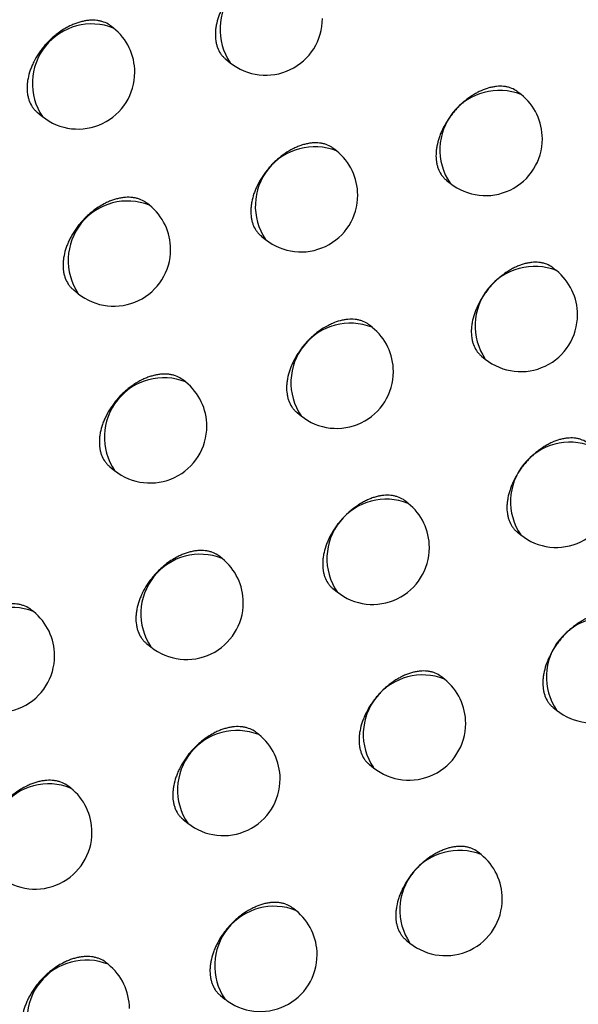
# Model space of a CAD drawing. Header units: millimetres. Extents: x -0.66 to 0.91, y -0.4 to 0.64.
# Tile 230 of 241: x 0.73039 to 0.73531, y 0.21962 to 0.22829. Entities that reach past the tile are written whole.
import ezdxf

# ---------------------------------------------------------------- set-up
doc = ezdxf.new("R2010")
doc.units = ezdxf.units.MM
doc.layers.add('FORMAT', color=7, linetype='Continuous')

msp = doc.modelspace()

# ---------------------------------------------------------------- linework, layer by layer
at = {"layer": 'FORMAT', "color": 7, "linetype": 'Continuous', "lineweight": 25}
for p, q in [((0.731216, 0.228215), (0.731198, 0.22823)), ((0.732204, 0.227941), (0.732242, 0.22791)), ((0.734805, 0.22763), (0.734777, 0.227652)), ((0.730547, 0.22747), (0.730589, 0.227436)), ((0.73318, 0.227134), (0.733156, 0.227152)), ((0.734146, 0.226877), (0.734179, 0.22685)), ((0.731531, 0.226656), (0.731513, 0.226671)), ((0.732516, 0.226384), (0.732553, 0.226354)), ((0.735115, 0.22608), (0.735086, 0.226103)), ((0.730864, 0.225909), (0.730905, 0.225876)), ((0.733494, 0.22558), (0.73347, 0.225599)), ((0.734457, 0.225326), (0.734489, 0.2253)), ((0.73185, 0.225099), (0.73183, 0.225114)), ((0.732831, 0.22483), (0.732867, 0.224801)), ((0.731183, 0.224352), (0.731224, 0.224319)), ((0.73381, 0.22403), (0.733786, 0.224049)), ((0.73477, 0.223778), (0.734801, 0.223753)), ((0.732171, 0.223545), (0.732151, 0.223561)), ((0.733148, 0.223279), (0.733184, 0.22325)), ((0.730509, 0.223077), (0.730493, 0.22309)), ((0.731505, 0.222797), (0.731545, 0.222765)), ((0.73413, 0.222482), (0.734104, 0.222502)), ((0.735086, 0.222232), (0.735117, 0.222208)), ((0.732495, 0.221993), (0.732473, 0.22201)), ((0.733469, 0.22173), (0.733504, 0.221702)), ((0.730838, 0.221522), (0.730821, 0.221536)), ((0.731829, 0.221245), (0.731868, 0.221214)), ((0.734452, 0.220937), (0.734426, 0.220958)), ((0.732821, 0.220445), (0.732799, 0.220463)), ((0.733792, 0.220184), (0.733826, 0.220157)), ((0.731168, 0.219971), (0.731151, 0.219985)), ((0.732156, 0.219696), (0.732195, 0.219665))]:
    msp.add_line(p, q, dxfattribs=at)
for centre, radius, start, end in [((0.732676, 0.228203), 0.0005234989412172, 68.457995, 213.993496), ((0.732555, 0.2283), 0.0005000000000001, 231.225746, 0), ((0.731023, 0.227728), 0.0005234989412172, 68.457995, 213.993496), ((0.730902, 0.227826), 0.0005000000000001, 0, 51.225746), ((0.730902, 0.227826), 0.0005000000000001, 231.225746, 0), ((0.734613, 0.227143), 0.0005234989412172, 68.457995, 213.993496), ((0.734492, 0.22724), 0.0005000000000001, 0, 51.225746), ((0.732987, 0.226647), 0.0005234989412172, 68.457995, 213.993496), ((0.734492, 0.22724), 0.0005000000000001, 231.225746, 0), ((0.732866, 0.226744), 0.0005000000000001, 0, 51.225746), ((0.732866, 0.226744), 0.0005000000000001, 231.225746, 0), ((0.731339, 0.226169), 0.0005234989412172, 68.457995, 213.993496), ((0.731218, 0.226266), 0.0005000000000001, 0, 51.225746), ((0.731218, 0.226266), 0.0005, 231.225746, 0), ((0.734923, 0.225593), 0.0005234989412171, 68.457995, 213.993496), ((0.734802, 0.22569), 0.0005, 0, 51.225746), ((0.733301, 0.225093), 0.0005234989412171, 68.457995, 213.993496), ((0.734802, 0.22569), 0.0005, 231.225746, 0), ((0.73318, 0.22519), 0.0004999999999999, 0, 51.225746), ((0.73318, 0.22519), 0.0005, 231.225746, 0), ((0.731658, 0.224612), 0.0005234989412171, 68.457995, 213.993496), ((0.731537, 0.224709), 0.0005, 0, 51.225746), ((0.731537, 0.224709), 0.0005, 231.225746, 0), ((0.735235, 0.224045), 0.0005234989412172, 68.457995, 213.993496), ((0.735115, 0.224142), 0.0005000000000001, 231.225746, 0), ((0.733618, 0.223543), 0.0005234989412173, 68.457995, 213.993496), ((0.733497, 0.22364), 0.0005000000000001, 0, 51.225746), ((0.733497, 0.22364), 0.0005000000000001, 231.225746, 0), ((0.731979, 0.223058), 0.0005234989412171, 68.457995, 213.993496), ((0.731858, 0.223155), 0.0005, 0, 51.225746), ((0.730317, 0.22259), 0.0005234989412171, 68.457995, 213.993496), ((0.731858, 0.223155), 0.0005, 231.225746, 0), ((0.730196, 0.222688), 0.0005000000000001, 0, 51.225746), ((0.735551, 0.222501), 0.0005234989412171, 68.457995, 213.993496), ((0.730196, 0.222688), 0.0005000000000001, 231.225746, 0), ((0.73543, 0.222598), 0.0005, 231.225746, 0), ((0.733938, 0.221995), 0.0005234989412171, 68.457995, 213.993496), ((0.733817, 0.222092), 0.0005000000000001, 0, 51.225746), ((0.733817, 0.222092), 0.0005000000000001, 231.225746, 0), ((0.732302, 0.221506), 0.0005234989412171, 68.457995, 213.993496), ((0.732182, 0.221604), 0.0005000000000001, 0, 51.225746), ((0.730645, 0.221036), 0.0005234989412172, 68.457995, 213.993496), ((0.732182, 0.221604), 0.0005000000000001, 231.225746, 0), ((0.730525, 0.221133), 0.0005000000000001, 0, 51.225746), ((0.730525, 0.221133), 0.0005000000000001, 231.225746, 0), ((0.73426, 0.22045), 0.0005234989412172, 68.457995, 213.993496), ((0.734139, 0.220547), 0.0005000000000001, 0, 51.225746), ((0.734139, 0.220547), 0.0005000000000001, 231.225746, 0), ((0.732629, 0.219958), 0.0005234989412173, 68.457995, 213.993496), ((0.732508, 0.220055), 0.0005000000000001, 0, 51.225746), ((0.730976, 0.219484), 0.0005234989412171, 68.457995, 213.993496), ((0.732508, 0.220055), 0.0005000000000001, 231.225746, 0), ((0.730855, 0.219581), 0.0005, 0, 51.225746)]:
    msp.add_arc(centre, radius, start, end, dxfattribs=at)
for points, knots in [([(0.741479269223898, 0.2091920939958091), (0.7404295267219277, 0.2140268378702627), (0.7383296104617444, 0.2236983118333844), (0.7355151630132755, 0.2385232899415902), (0.7329207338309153, 0.2535623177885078), (0.7314076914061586, 0.2637942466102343), (0.7306510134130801, 0.2689112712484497)], [0, 0, 0, 0, 0.2497424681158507, 0.4995875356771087, 0.7497419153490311, 1, 1, 1, 1]), ([(0.7307670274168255, 0.2634952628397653), (0.7322378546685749, 0.2542941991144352), (0.7344890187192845, 0.2402115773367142), (0.7380936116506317, 0.2217813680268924), (0.7401407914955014, 0.2124698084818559), (0.7411645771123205, 0.2078131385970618)], [0, 0, 0, 0, 0.4851334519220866, 0.7425175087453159, 1, 1, 1, 1]), ([(0.7328456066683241, 0.228707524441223), (0.7328397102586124, 0.2287120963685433), (0.7328190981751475, 0.2287280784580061), (0.7327859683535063, 0.2287435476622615), (0.7327481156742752, 0.228754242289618), (0.7327080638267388, 0.2287607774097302), (0.7326652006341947, 0.228761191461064), (0.732620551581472, 0.2287553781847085), (0.7325863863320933, 0.2287479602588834), (0.7325519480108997, 0.2287376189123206), (0.732516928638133, 0.2287242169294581), (0.7324589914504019, 0.228697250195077), (0.7324015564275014, 0.2286608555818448), (0.7323482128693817, 0.2286173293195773), (0.7323173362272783, 0.2285890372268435), (0.7322880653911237, 0.2285590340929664), (0.7322601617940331, 0.2285270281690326), (0.7322342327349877, 0.2284936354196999), (0.7322104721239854, 0.2284591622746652), (0.7321890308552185, 0.228423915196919), (0.7321697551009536, 0.2283875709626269), (0.7321530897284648, 0.2283508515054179), (0.7321344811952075, 0.2283018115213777), (0.7321213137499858, 0.2282528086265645), (0.7321139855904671, 0.2282050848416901), (0.7321105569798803, 0.2281584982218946), (0.7321129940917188, 0.2281139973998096), (0.7321212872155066, 0.2280727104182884), (0.7321334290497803, 0.2280338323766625), (0.7321510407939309, 0.2279986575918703), (0.7321743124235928, 0.2279688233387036), (0.7321897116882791, 0.2279514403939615), (0.7322010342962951, 0.2279440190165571), (0.7322045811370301, 0.2279416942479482)], [0, 0, 0, 0, 0.0214550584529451, 0.0750004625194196, 0.1023323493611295, 0.1288147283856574, 0.1823887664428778, 0.2097352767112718, 0.2362316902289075, 0.2629133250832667, 0.2898817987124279, 0.3172431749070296, 0.3972269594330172, 0.4245974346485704, 0.4510989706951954, 0.4777859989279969, 0.5047604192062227, 0.5321285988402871, 0.5586151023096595, 0.5852870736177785, 0.6122464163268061, 0.6395994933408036, 0.6660648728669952, 0.7196057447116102, 0.7469367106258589, 0.7733858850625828, 0.8268934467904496, 0.8542067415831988, 0.8806541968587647, 0.9341576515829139, 0.9614681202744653, 0.9879297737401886, 1, 1, 1, 1]), ([(0.7311975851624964, 0.2282294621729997), (0.7311916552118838, 0.2282340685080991), (0.731170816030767, 0.2282502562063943), (0.7311373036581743, 0.2282660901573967), (0.7310989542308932, 0.228277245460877), (0.7310583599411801, 0.2282842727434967), (0.7310149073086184, 0.2282852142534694), (0.7309696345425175, 0.2282799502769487), (0.7309349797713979, 0.2282729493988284), (0.7309000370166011, 0.2282630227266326), (0.7308645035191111, 0.22825003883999), (0.730805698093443, 0.2282237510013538), (0.7307473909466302, 0.2281880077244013), (0.7306932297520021, 0.2281450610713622), (0.730661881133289, 0.228117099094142), (0.7306321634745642, 0.228087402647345), (0.730603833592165, 0.2280556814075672), (0.7305775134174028, 0.2280225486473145), (0.7305453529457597, 0.2279768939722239), (0.7305176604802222, 0.2279291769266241), (0.7304952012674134, 0.2278805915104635), (0.7304763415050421, 0.2278317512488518), (0.7304630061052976, 0.2277829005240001), (0.7304555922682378, 0.2277352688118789), (0.730452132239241, 0.2276887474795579), (0.7304546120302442, 0.2276442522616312), (0.7304630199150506, 0.2276029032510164), (0.7304753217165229, 0.2275639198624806), (0.7304931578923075, 0.2275285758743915), (0.7305167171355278, 0.227498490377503), (0.7305323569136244, 0.2274808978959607), (0.7305438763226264, 0.2274733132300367), (0.7305475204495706, 0.2274709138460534)], [0, 0, 0, 0, 0.0212837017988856, 0.0747957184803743, 0.1021095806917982, 0.1285972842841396, 0.1821812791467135, 0.2095319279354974, 0.2360543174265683, 0.2627619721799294, 0.2897564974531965, 0.3171439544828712, 0.397239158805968, 0.424648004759, 0.4511817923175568, 0.4779014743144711, 0.5049093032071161, 0.5323120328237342, 0.5588114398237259, 0.6124222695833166, 0.6397903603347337, 0.6662429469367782, 0.7197587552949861, 0.747077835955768, 0.7734944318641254, 0.826936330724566, 0.8542162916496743, 0.8806270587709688, 0.9340558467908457, 0.9613275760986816, 0.9877661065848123, 1, 1, 1, 1]), ([(0.734776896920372, 0.2276519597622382), (0.7347710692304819, 0.2276564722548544), (0.734750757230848, 0.2276722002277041), (0.7347181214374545, 0.2276872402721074), (0.7346808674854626, 0.2276974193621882), (0.7346414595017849, 0.2277034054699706), (0.7345992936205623, 0.22770323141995), (0.7345553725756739, 0.2276968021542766), (0.7345105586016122, 0.2276862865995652), (0.7344647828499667, 0.227669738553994), (0.7344191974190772, 0.227647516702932), (0.7343853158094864, 0.2276281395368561), (0.7343521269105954, 0.2276063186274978), (0.7343193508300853, 0.2275818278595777), (0.7342876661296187, 0.2275551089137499), (0.7342573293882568, 0.2275264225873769), (0.7342285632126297, 0.2274960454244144), (0.7342011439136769, 0.2274636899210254), (0.7341756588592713, 0.227429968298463), (0.73414450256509, 0.2273835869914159), (0.7341176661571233, 0.2273352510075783), (0.7340958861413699, 0.2272861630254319), (0.7340775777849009, 0.2272368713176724), (0.73406462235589, 0.2271876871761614), (0.7340574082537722, 0.2271398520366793), (0.7340540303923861, 0.2270931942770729), (0.7340564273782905, 0.2270486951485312), (0.7340645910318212, 0.2270074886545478), (0.7340765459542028, 0.2269687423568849), (0.7340938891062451, 0.226933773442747), (0.7341168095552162, 0.2269042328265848), (0.7341319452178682, 0.2268870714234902), (0.7341430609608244, 0.2268798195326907), (0.7341465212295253, 0.2268775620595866)], [0, 0, 0, 0, 0.021549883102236, 0.0751105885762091, 0.1024508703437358, 0.1289278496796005, 0.1824914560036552, 0.2098332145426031, 0.2363117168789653, 0.2898784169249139, 0.3172217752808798, 0.3437013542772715, 0.3703661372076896, 0.3973177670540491, 0.4246623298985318, 0.4511415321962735, 0.4778059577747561, 0.504757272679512, 0.5321015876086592, 0.5585782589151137, 0.6121414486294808, 0.6394832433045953, 0.6659560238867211, 0.7195113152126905, 0.7468490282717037, 0.7733189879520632, 0.8268684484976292, 0.8542030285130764, 0.8806735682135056, 0.9342240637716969, 0.9615590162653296, 0.9880335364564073, 1, 1, 1, 1]), ([(0.7331561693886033, 0.2271519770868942), (0.7331502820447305, 0.2271565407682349), (0.7331297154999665, 0.2271724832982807), (0.7330966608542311, 0.2271878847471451), (0.7330589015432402, 0.2271984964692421), (0.7330189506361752, 0.2272049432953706), (0.7329761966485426, 0.2272052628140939), (0.7329316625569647, 0.2271993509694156), (0.7328975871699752, 0.2271918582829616), (0.7328632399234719, 0.2271814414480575), (0.7328283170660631, 0.2271679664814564), (0.7327821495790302, 0.2271463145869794), (0.7327364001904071, 0.2271191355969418), (0.7326922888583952, 0.2270871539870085), (0.732660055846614, 0.2270607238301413), (0.7326292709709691, 0.2270323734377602), (0.732600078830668, 0.2270023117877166), (0.732572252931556, 0.2269702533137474), (0.7325463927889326, 0.2269368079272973), (0.7325147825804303, 0.2268907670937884), (0.7324875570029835, 0.2268427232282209), (0.7324654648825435, 0.2267938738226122), (0.7324468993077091, 0.2267447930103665), (0.7324337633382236, 0.2266957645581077), (0.73242644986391, 0.226648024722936), (0.7324230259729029, 0.2266014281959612), (0.7324254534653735, 0.2265569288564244), (0.7324337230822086, 0.2265156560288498), (0.7324458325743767, 0.2264768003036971), (0.7324633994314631, 0.2264416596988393), (0.7324866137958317, 0.2264118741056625), (0.7325019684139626, 0.2263945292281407), (0.7325132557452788, 0.2263871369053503), (0.7325167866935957, 0.2263848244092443)], [0, 0, 0, 0, 0.021475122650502, 0.0750200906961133, 0.1023518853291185, 0.1288311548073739, 0.1823990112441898, 0.2097424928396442, 0.2362330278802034, 0.2629087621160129, 0.2898713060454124, 0.3172267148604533, 0.370167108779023, 0.3973300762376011, 0.4246928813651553, 0.451187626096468, 0.4778677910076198, 0.5048352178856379, 0.5321962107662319, 0.5586786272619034, 0.6122539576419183, 0.6396025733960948, 0.6660675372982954, 0.7196074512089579, 0.7469377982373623, 0.773389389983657, 0.8269018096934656, 0.8542175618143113, 0.8806679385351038, 0.9341773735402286, 0.9614909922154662, 0.9879534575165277, 1, 1, 1, 1]), ([(0.7315125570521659, 0.2266703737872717), (0.7315066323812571, 0.2266749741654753), (0.7314858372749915, 0.2266911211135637), (0.7314523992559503, 0.2267068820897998), (0.7314141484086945, 0.2267179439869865), (0.7313736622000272, 0.2267248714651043), (0.7313303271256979, 0.226725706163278), (0.7312851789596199, 0.226720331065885), (0.7312506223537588, 0.2267132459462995), (0.7312157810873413, 0.2267032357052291), (0.7311803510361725, 0.2266901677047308), (0.7311217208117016, 0.2266637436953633), (0.7310635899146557, 0.2266278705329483), (0.7310095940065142, 0.2265848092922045), (0.730978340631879, 0.2265567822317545), (0.730948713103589, 0.2265270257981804), (0.7309204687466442, 0.2264952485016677), (0.7308942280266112, 0.2264620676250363), (0.7308701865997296, 0.2264277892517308), (0.7308484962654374, 0.226392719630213), (0.7308289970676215, 0.2263565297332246), (0.7308121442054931, 0.226319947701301), (0.7307933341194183, 0.226271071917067), (0.730780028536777, 0.2262221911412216), (0.7307726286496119, 0.2261745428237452), (0.7307691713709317, 0.2261280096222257), (0.7307716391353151, 0.2260835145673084), (0.7307800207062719, 0.2260421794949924), (0.730792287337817, 0.2260032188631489), (0.730810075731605, 0.2259679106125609), (0.7308335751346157, 0.2259378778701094), (0.7308491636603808, 0.2259203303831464), (0.7308606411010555, 0.2259127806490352), (0.7308642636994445, 0.2259103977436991)], [0, 0, 0, 0, 0.021322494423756, 0.0748401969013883, 0.1021571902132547, 0.1286426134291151, 0.1822221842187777, 0.2095707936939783, 0.2360861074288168, 0.2627866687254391, 0.2897740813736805, 0.3171544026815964, 0.3972206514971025, 0.4246195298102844, 0.4511448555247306, 0.4778559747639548, 0.5048550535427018, 0.532248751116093, 0.5587442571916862, 0.5854254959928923, 0.6123946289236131, 0.6397582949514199, 0.6662130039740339, 0.7197329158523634, 0.747053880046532, 0.773477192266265, 0.8269326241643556, 0.8542194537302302, 0.8806378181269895, 0.934082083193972, 0.9613618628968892, 0.9878047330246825, 1, 1, 1, 1]), ([(0.7350862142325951, 0.2261023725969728), (0.7350803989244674, 0.2261068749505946), (0.7350601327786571, 0.2261225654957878), (0.7350275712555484, 0.2261375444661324), (0.7349904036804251, 0.2261476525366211), (0.7349510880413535, 0.2261535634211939), (0.7349090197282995, 0.2261533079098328), (0.7348652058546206, 0.2261467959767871), (0.7348316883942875, 0.2261388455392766), (0.7347979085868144, 0.2261279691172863), (0.7347635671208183, 0.22611403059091), (0.7347293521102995, 0.2260972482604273), (0.7346955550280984, 0.2260778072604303), (0.7346624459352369, 0.2260559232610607), (0.7346297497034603, 0.2260313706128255), (0.7345981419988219, 0.2260045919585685), (0.7345678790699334, 0.2259758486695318), (0.734539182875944, 0.2259454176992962), (0.7345118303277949, 0.2259130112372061), (0.7344864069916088, 0.2258792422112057), (0.734455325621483, 0.2258328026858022), (0.7344285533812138, 0.2257844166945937), (0.734406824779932, 0.2257352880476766), (0.7343885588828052, 0.2256859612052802), (0.7343756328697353, 0.2256367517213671), (0.734368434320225, 0.2255889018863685), (0.7343650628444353, 0.2255422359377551), (0.7343674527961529, 0.2254977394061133), (0.7343755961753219, 0.2254565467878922), (0.734387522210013, 0.2254178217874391), (0.7344048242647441, 0.2253828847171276), (0.7344276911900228, 0.2253533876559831), (0.7344427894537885, 0.2253362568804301), (0.7344538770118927, 0.2253290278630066), (0.7344573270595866, 0.2253267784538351)], [0, 0, 0, 0, 0.0215532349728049, 0.0751122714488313, 0.1024517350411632, 0.1289271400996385, 0.1824875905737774, 0.2098277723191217, 0.2363039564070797, 0.2629653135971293, 0.2899134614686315, 0.3172544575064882, 0.3437312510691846, 0.3703932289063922, 0.397342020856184, 0.42468369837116, 0.4511602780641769, 0.4778220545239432, 0.5047706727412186, 0.532112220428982, 0.5585871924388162, 0.6121468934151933, 0.6394868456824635, 0.6659592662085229, 0.7195137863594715, 0.7468510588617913, 0.7733216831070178, 0.8268724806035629, 0.8542077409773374, 0.8806789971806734, 0.9342309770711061, 0.9615667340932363, 0.9880409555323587, 1, 1, 1, 1]), ([(0.7334694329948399, 0.2255992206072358), (0.733463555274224, 0.2256037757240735), (0.7334430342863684, 0.2256196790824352), (0.733410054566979, 0.2256350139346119), (0.7333723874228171, 0.2256455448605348), (0.733332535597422, 0.225651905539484), (0.733289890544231, 0.2256521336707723), (0.733245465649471, 0.2256461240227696), (0.7332001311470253, 0.22563603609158), (0.7331538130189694, 0.2256199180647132), (0.7330963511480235, 0.2255927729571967), (0.7330507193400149, 0.2255654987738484), (0.7330067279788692, 0.2255334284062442), (0.7329745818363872, 0.2255069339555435), (0.7329438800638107, 0.2254785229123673), (0.7329147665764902, 0.2254484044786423), (0.7328870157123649, 0.2254162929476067), (0.7328612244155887, 0.2253827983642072), (0.7328296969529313, 0.2253366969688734), (0.7328025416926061, 0.2252886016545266), (0.7327805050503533, 0.2252397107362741), (0.7327619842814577, 0.2251905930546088), (0.7327488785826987, 0.2251415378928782), (0.7327415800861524, 0.2250937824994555), (0.7327381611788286, 0.2250471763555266), (0.7327405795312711, 0.2250026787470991), (0.7327488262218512, 0.2249614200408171), (0.7327609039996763, 0.2249225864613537), (0.7327784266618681, 0.2248874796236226), (0.7328015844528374, 0.2248577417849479), (0.7328168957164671, 0.2248404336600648), (0.7328281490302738, 0.2248330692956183), (0.7328316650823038, 0.2248307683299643)], [0, 0, 0, 0, 0.0214952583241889, 0.0750467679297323, 0.1023820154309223, 0.1288619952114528, 0.1824313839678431, 0.209775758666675, 0.2362645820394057, 0.2898519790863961, 0.3172057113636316, 0.3701400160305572, 0.397299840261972, 0.4246594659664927, 0.4511516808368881, 0.4778292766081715, 0.5047940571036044, 0.5321522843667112, 0.5586345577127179, 0.6122094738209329, 0.6395577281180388, 0.6660258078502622, 0.7195719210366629, 0.7469053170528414, 0.7733625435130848, 0.8268863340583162, 0.8542078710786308, 0.8806643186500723, 0.9341860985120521, 0.9615061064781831, 0.9879727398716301, 1, 1, 1, 1]), ([(0.7318301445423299, 0.2251141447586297), (0.7318242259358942, 0.2251187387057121), (0.7318034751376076, 0.2251348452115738), (0.7317701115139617, 0.2251505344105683), (0.7317319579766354, 0.2251615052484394), (0.7316915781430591, 0.2251683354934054), (0.7316483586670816, 0.225169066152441), (0.7316033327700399, 0.2251635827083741), (0.7315688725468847, 0.225156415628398), (0.7315341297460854, 0.225146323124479), (0.7314988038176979, 0.2251331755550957), (0.7314520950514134, 0.2251119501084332), (0.7314058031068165, 0.2250851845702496), (0.731361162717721, 0.225053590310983), (0.7313285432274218, 0.2250274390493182), (0.7312973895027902, 0.2249993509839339), (0.7312678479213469, 0.2249695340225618), (0.7312396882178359, 0.2249377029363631), (0.7312135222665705, 0.2249044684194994), (0.7311815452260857, 0.2248586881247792), (0.7311540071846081, 0.2248108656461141), (0.7311316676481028, 0.224762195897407), (0.731112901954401, 0.2247132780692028), (0.7310996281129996, 0.2246643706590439), (0.7310922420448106, 0.2246167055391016), (0.7310887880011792, 0.2245701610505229), (0.7310912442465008, 0.2245256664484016), (0.7310996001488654, 0.2244843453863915), (0.7311118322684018, 0.2244454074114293), (0.7311295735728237, 0.2244101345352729), (0.7311530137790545, 0.2243801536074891), (0.7311685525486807, 0.2243626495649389), (0.7311799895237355, 0.2243551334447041), (0.731183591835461, 0.2243527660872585)], [0, 0, 0, 0, 0.0213565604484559, 0.0748766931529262, 0.10219513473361, 0.128677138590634, 0.1822499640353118, 0.2095953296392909, 0.2361028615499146, 0.2627956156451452, 0.2897751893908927, 0.3171476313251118, 0.370137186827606, 0.3973254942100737, 0.4247139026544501, 0.4512301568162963, 0.4779321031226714, 0.5049218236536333, 0.5323058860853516, 0.5587964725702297, 0.6123890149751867, 0.6397472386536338, 0.6662025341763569, 0.7197234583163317, 0.7470447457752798, 0.7734728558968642, 0.8269379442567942, 0.8542296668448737, 0.8806536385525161, 0.9341093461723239, 0.9613951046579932, 0.9878405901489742, 1, 1, 1, 1]), ([(0.7353983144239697, 0.2245555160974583), (0.7353925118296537, 0.224560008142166), (0.7353722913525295, 0.2245756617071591), (0.7353398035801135, 0.2245905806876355), (0.7353027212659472, 0.2246006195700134), (0.7352634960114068, 0.2246064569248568), (0.7352215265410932, 0.2246061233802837), (0.7351778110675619, 0.2245995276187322), (0.7351332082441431, 0.224588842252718), (0.7350876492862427, 0.224572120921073), (0.7350422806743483, 0.2245497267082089), (0.7350085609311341, 0.2245302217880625), (0.7349755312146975, 0.2245082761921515), (0.7349429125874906, 0.2244836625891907), (0.7349113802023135, 0.2244568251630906), (0.73488118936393, 0.2244280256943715), (0.7348525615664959, 0.224397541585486), (0.7348252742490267, 0.2243650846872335), (0.7347999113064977, 0.2243312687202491), (0.7347689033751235, 0.2242847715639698), (0.7347421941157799, 0.2242363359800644), (0.734720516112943, 0.2241871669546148), (0.7347022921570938, 0.2241378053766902), (0.7346893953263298, 0.2240885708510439), (0.734682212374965, 0.2240407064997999), (0.7346788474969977, 0.2239940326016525), (0.7346812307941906, 0.2239495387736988), (0.7346893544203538, 0.2239083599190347), (0.7347012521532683, 0.2238696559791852), (0.7347185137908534, 0.2238347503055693), (0.7347413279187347, 0.2238052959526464), (0.7347563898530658, 0.2237881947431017), (0.7347674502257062, 0.2237809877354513), (0.734770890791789, 0.2237787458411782)], [0, 0, 0, 0, 0.0215564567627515, 0.0751184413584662, 0.1024594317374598, 0.1289358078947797, 0.1824982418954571, 0.2098394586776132, 0.2363161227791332, 0.289879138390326, 0.3172206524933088, 0.3436975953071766, 0.370359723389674, 0.3973086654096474, 0.4246504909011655, 0.4511273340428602, 0.4777893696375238, 0.5047382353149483, 0.5320800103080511, 0.5585559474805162, 0.6121175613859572, 0.6394584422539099, 0.6659328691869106, 0.719491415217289, 0.7468307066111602, 0.7733041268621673, 0.8268605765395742, 0.8541987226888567, 0.8806727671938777, 0.9342304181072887, 0.9615691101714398, 0.9880452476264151, 1, 1, 1, 1]), ([(0.733785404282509, 0.2240492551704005), (0.7337795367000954, 0.2240538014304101), (0.7337590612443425, 0.2240696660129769), (0.733726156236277, 0.2240849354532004), (0.7336885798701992, 0.2240953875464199), (0.7336488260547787, 0.2241016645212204), (0.7336062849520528, 0.2241018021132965), (0.7335619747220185, 0.2240957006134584), (0.7335280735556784, 0.2240880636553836), (0.733493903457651, 0.224077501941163), (0.7334591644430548, 0.2240638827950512), (0.7334245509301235, 0.2240474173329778), (0.7333903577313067, 0.2240282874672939), (0.733356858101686, 0.2240067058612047), (0.7333237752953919, 0.2239824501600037), (0.7332917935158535, 0.2239559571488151), (0.7332611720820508, 0.2239274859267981), (0.7332321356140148, 0.2238973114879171), (0.7332044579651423, 0.2238651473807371), (0.7331787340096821, 0.2238316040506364), (0.7331472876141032, 0.2237854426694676), (0.7331202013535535, 0.2237372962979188), (0.7330982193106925, 0.2236883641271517), (0.7330797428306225, 0.22363921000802), (0.733066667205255, 0.2235901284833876), (0.7330593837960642, 0.2235423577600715), (0.7330559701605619, 0.2234957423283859), (0.7330583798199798, 0.2234512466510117), (0.7330666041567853, 0.2234100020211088), (0.7330786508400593, 0.2233711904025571), (0.7330961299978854, 0.2233361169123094), (0.7331192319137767, 0.223306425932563), (0.7331345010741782, 0.2232891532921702), (0.733145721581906, 0.2232818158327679), (0.7331492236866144, 0.2232795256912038)], [0, 0, 0, 0, 0.0215095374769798, 0.0750594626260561, 0.1023939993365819, 0.1288710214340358, 0.1824345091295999, 0.2097759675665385, 0.236259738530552, 0.2629286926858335, 0.2898844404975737, 0.3172330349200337, 0.3437208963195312, 0.3703940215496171, 0.3973541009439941, 0.424707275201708, 0.4511937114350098, 0.4778654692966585, 0.5048243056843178, 0.5321764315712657, 0.5586550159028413, 0.6122223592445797, 0.6395666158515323, 0.6660338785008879, 0.7195782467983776, 0.7469106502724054, 0.773369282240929, 0.8268958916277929, 0.8542188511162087, 0.8806770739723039, 0.9342025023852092, 0.9615244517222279, 0.9879911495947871, 1, 1, 1, 1]), ([(0.7321503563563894, 0.2235607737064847), (0.7321444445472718, 0.2235653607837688), (0.7321237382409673, 0.2235814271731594), (0.732090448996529, 0.2235970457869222), (0.7320523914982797, 0.2236079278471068), (0.7320121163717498, 0.2236146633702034), (0.731969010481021, 0.2236152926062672), (0.7319241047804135, 0.2236097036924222), (0.7318897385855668, 0.2236024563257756), (0.7318550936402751, 0.2235922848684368), (0.7318198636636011, 0.2235790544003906), (0.7317615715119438, 0.2235523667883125), (0.7317037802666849, 0.2235162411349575), (0.731650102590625, 0.2234729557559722), (0.7316190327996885, 0.2234448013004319), (0.7315895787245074, 0.2234149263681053), (0.731561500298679, 0.2233830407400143), (0.7315354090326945, 0.2233497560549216), (0.7315035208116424, 0.2233039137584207), (0.7314760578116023, 0.2232560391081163), (0.7314537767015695, 0.2232073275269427), (0.7314350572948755, 0.2231583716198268), (0.7314218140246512, 0.2231094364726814), (0.7314144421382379, 0.2230617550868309), (0.7314109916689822, 0.2230151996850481), (0.731413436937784, 0.2229707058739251), (0.7314217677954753, 0.2229293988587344), (0.7314339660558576, 0.2228904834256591), (0.7314516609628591, 0.2228552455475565), (0.731475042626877, 0.2228253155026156), (0.7314905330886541, 0.2228078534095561), (0.7315019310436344, 0.2228003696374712), (0.7315055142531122, 0.2227980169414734)], [0, 0, 0, 0, 0.0213921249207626, 0.0749266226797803, 0.1022525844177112, 0.1287375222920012, 0.1823164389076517, 0.2096650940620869, 0.2361716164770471, 0.2628633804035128, 0.2898420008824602, 0.3172135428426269, 0.397239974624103, 0.424625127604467, 0.4511391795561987, 0.4778388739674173, 0.5048262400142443, 0.5322077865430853, 0.5586999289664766, 0.6122954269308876, 0.6396549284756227, 0.6661167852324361, 0.7196508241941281, 0.7469786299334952, 0.7734171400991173, 0.8269032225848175, 0.8542056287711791, 0.8806407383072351, 0.9341190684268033, 0.9614165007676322, 0.9878703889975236, 1, 1, 1, 1]), ([(0.7304930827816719, 0.223090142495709), (0.7304871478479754, 0.2230947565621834), (0.7304662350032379, 0.2231110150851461), (0.7304325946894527, 0.2231269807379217), (0.7303940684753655, 0.2231383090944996), (0.7303532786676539, 0.2231455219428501), (0.7303096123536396, 0.2231466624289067), (0.7302641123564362, 0.2231416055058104), (0.7302292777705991, 0.2231347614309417), (0.7301941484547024, 0.2231249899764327), (0.7301584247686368, 0.22311216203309), (0.7300992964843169, 0.2230861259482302), (0.7300406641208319, 0.2230506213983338), (0.7299861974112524, 0.2230078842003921), (0.7299546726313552, 0.2229800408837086), (0.7299247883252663, 0.2229504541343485), (0.7298962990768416, 0.2229188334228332), (0.7298698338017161, 0.2228857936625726), (0.7298375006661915, 0.2228402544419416), (0.7298096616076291, 0.2227926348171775), (0.7297870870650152, 0.2227441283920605), (0.7297681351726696, 0.2226953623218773), (0.7297547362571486, 0.2226465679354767), (0.7297472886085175, 0.2225989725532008), (0.729743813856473, 0.2225524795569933), (0.7297463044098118, 0.2225079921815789), (0.7297547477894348, 0.2224666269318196), (0.7297671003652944, 0.2224276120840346), (0.729785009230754, 0.2223922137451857), (0.7298086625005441, 0.2223620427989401), (0.7298243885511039, 0.2223443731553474), (0.7298359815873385, 0.2223367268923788), (0.729839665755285, 0.2223342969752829)], [0, 0, 0, 0, 0.0211967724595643, 0.0746907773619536, 0.1019949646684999, 0.1284844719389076, 0.1820717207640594, 0.2094235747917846, 0.2359577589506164, 0.262677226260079, 0.2896835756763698, 0.3170828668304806, 0.3972290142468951, 0.4246554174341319, 0.4512037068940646, 0.4779380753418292, 0.5049609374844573, 0.5323792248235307, 0.5588841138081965, 0.6125064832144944, 0.6398810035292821, 0.6663274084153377, 0.719831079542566, 0.7471443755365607, 0.7735458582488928, 0.8269573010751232, 0.8542218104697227, 0.8806153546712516, 0.93400911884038, 0.9612627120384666, 0.9876896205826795, 1, 1, 1, 1]), ([(0.7357132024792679, 0.2230113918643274), (0.7357074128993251, 0.223015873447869), (0.7356872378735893, 0.2230314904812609), (0.7356548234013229, 0.2230463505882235), (0.7356178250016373, 0.2230563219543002), (0.7355786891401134, 0.2230620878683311), (0.7355368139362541, 0.2230616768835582), (0.7354932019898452, 0.2230550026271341), (0.7354598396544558, 0.2230469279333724), (0.7354262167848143, 0.2230359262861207), (0.735392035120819, 0.2230218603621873), (0.7353579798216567, 0.2230049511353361), (0.7353243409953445, 0.2229853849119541), (0.7352913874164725, 0.22296337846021), (0.7352588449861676, 0.2229387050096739), (0.7352273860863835, 0.2229118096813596), (0.735197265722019, 0.2228829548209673), (0.7351687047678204, 0.2228524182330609), (0.7351414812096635, 0.2228199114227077), (0.7351161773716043, 0.222786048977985), (0.735085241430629, 0.2227394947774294), (0.7350585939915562, 0.2226910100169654), (0.7350369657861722, 0.2226418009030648), (0.7350187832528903, 0.2225924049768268), (0.7350059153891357, 0.2225431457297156), (0.7349987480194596, 0.2224952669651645), (0.7349953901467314, 0.2224485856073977), (0.7349977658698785, 0.2224040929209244), (0.7350058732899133, 0.2223629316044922), (0.7350177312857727, 0.2223242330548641), (0.7350350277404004, 0.2222894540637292), (0.7350576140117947, 0.2222598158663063), (0.7350730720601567, 0.222243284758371), (0.7350835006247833, 0.22223530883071), (0.7350867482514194, 0.2222328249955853)], [0, 0, 0, 0, 0.0215550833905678, 0.0751132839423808, 0.1024523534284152, 0.128926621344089, 0.1824847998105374, 0.2098238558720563, 0.2362981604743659, 0.262957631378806, 0.2899038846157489, 0.3172429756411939, 0.3437173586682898, 0.3703769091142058, 0.3973232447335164, 0.4246624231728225, 0.4511367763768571, 0.4777963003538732, 0.5047426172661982, 0.532081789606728, 0.5585557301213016, 0.6121132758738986, 0.6394520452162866, 0.6659252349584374, 0.7194812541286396, 0.7468192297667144, 0.7732919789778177, 0.8268470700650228, 0.8541845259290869, 0.8806578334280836, 0.9342140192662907, 0.9615519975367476, 0.9880266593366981, 1, 1, 1, 1]), ([(0.7341040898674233, 0.2225020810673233), (0.7340982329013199, 0.2225066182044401), (0.734077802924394, 0.222522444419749), (0.7340449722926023, 0.2225376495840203), (0.7340074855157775, 0.2225480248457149), (0.7339678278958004, 0.2225542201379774), (0.7339253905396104, 0.2225542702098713), (0.7338811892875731, 0.2225480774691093), (0.73384737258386, 0.2225403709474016), (0.7338132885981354, 0.2225297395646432), (0.7337786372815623, 0.2225160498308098), (0.733744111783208, 0.2224995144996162), (0.7337100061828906, 0.2224803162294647), (0.7336765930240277, 0.2224586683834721), (0.7336435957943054, 0.2224343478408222), (0.7336116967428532, 0.222407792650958), (0.7335811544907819, 0.2223792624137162), (0.7335521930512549, 0.2223490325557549), (0.7335245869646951, 0.2223168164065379), (0.7334989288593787, 0.2222832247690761), (0.7334675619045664, 0.2222370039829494), (0.7334405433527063, 0.2221888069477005), (0.7334186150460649, 0.2221398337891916), (0.7334001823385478, 0.2220906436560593), (0.7333871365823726, 0.2220415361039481), (0.7333798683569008, 0.2219937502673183), (0.7333764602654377, 0.2219471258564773), (0.7333788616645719, 0.2219026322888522), (0.7333870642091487, 0.2218614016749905), (0.7333990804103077, 0.2218226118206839), (0.7334165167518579, 0.22178757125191), (0.7334395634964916, 0.2217579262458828), (0.7334547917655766, 0.2217406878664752), (0.7334659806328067, 0.2217333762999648), (0.7334694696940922, 0.2217310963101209)], [0, 0, 0, 0, 0.0215231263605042, 0.075075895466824, 0.1024119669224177, 0.1288885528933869, 0.182451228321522, 0.2097923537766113, 0.2362739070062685, 0.2629406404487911, 0.2898941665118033, 0.3172405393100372, 0.3437251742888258, 0.3703950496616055, 0.3973518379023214, 0.4247016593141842, 0.4511852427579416, 0.4778541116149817, 0.5048099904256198, 0.5321590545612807, 0.5586365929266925, 0.612201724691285, 0.6395447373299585, 0.6660134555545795, 0.7195606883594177, 0.7468944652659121, 0.7733564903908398, 0.8268899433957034, 0.8542163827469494, 0.8806783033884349, 0.9342112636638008, 0.9615371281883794, 0.9880059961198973, 1, 1, 1, 1]), ([(0.7324732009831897, 0.2220102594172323), (0.7324672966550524, 0.2220148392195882), (0.7324466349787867, 0.2220308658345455), (0.7324134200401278, 0.2220464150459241), (0.7323754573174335, 0.2220572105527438), (0.7323352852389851, 0.2220638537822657), (0.7322922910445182, 0.2220643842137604), (0.7322475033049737, 0.2220586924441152), (0.732213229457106, 0.222051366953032), (0.7321786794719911, 0.2220411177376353), (0.7321435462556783, 0.2220278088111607), (0.7320854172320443, 0.2220009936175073), (0.732027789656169, 0.2219647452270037), (0.7319742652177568, 0.2219213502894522), (0.7319432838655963, 0.2218931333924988), (0.7319139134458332, 0.2218632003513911), (0.731885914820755, 0.2218312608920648), (0.7318598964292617, 0.2217979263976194), (0.7318280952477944, 0.2217520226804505), (0.7318007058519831, 0.2217040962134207), (0.7317784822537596, 0.2216553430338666), (0.7317598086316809, 0.2216063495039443), (0.7317465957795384, 0.221557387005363), (0.7317392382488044, 0.2215096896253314), (0.7317357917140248, 0.221463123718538), (0.7317382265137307, 0.2214186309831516), (0.73174653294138, 0.2213773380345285), (0.7317586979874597, 0.2213384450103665), (0.7317763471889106, 0.221303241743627), (0.7317996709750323, 0.2212733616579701), (0.7318151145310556, 0.2212559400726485), (0.731826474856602, 0.2212484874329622), (0.7318300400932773, 0.2212461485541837)], [0, 0, 0, 0, 0.0214212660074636, 0.0749618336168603, 0.1022910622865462, 0.1287752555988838, 0.1823528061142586, 0.2097009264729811, 0.2362031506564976, 0.2628906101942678, 0.2898649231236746, 0.3172321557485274, 0.3972398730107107, 0.4246185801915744, 0.4511272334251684, 0.4778214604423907, 0.5048032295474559, 0.5321789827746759, 0.5586691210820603, 0.6122603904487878, 0.6396175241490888, 0.6660819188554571, 0.7196209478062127, 0.7469511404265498, 0.7733956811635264, 0.8268939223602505, 0.854202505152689, 0.8806443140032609, 0.9341362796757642, 0.9614407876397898, 0.9878988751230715, 1, 1, 1, 1]), ([(0.7308204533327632, 0.2215359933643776), (0.7308145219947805, 0.2215406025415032), (0.7307936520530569, 0.2215568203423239), (0.7307600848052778, 0.2215727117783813), (0.7307216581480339, 0.2215839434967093), (0.7306809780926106, 0.2215910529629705), (0.730637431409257, 0.2215920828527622), (0.7305920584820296, 0.2215869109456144), (0.730557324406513, 0.2215799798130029), (0.7305222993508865, 0.2215701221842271), (0.7304866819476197, 0.2215572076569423), (0.7304277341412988, 0.2215310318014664), (0.7303692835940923, 0.2214953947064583), (0.73031498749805, 0.2214525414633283), (0.7302835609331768, 0.2214246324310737), (0.7302537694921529, 0.2213949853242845), (0.7302253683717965, 0.2213633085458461), (0.7301989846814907, 0.2213302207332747), (0.730174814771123, 0.2212960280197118), (0.7301530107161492, 0.2212610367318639), (0.7301334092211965, 0.2212249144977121), (0.7301164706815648, 0.2211883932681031), (0.730097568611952, 0.2211395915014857), (0.730084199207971, 0.221090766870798), (0.7300767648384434, 0.2210431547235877), (0.7300732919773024, 0.2209966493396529), (0.7300757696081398, 0.2209521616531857), (0.7300841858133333, 0.220910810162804), (0.7300965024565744, 0.2208718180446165), (0.7301143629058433, 0.2208364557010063), (0.7301379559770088, 0.2208063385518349), (0.7301536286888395, 0.2207887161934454), (0.7301651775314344, 0.2207811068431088), (0.7301688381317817, 0.2207786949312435)], [0, 0, 0, 0, 0.0212424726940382, 0.0747435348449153, 0.1020515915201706, 0.1285386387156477, 0.182121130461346, 0.2094708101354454, 0.2359969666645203, 0.2627083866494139, 0.2897066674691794, 0.3170978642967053, 0.39721110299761, 0.4246261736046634, 0.4511649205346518, 0.4778896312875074, 0.5049026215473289, 0.532310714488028, 0.5588113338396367, 0.5854978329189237, 0.6124725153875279, 0.6398421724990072, 0.6662911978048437, 0.7197999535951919, 0.7471156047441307, 0.7735249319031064, 0.8269521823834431, 0.8542247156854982, 0.8806271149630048, 0.9340389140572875, 0.9613018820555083, 0.987733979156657, 1, 1, 1, 1]), ([(0.7344254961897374, 0.2209576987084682), (0.7344196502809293, 0.2209622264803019), (0.7343992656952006, 0.2209780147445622), (0.7343665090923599, 0.220993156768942), (0.7343291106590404, 0.2210034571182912), (0.7342895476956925, 0.221009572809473), (0.7342472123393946, 0.2210095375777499), (0.7342031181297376, 0.2210032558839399), (0.7341693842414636, 0.2209954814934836), (0.7341353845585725, 0.2209847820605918), (0.7341008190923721, 0.2209710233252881), (0.7340663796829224, 0.2209544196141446), (0.7340323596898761, 0.220935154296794), (0.733999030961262, 0.220913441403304), (0.7339661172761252, 0.2208890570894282), (0.7339342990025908, 0.2208624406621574), (0.7339038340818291, 0.2208338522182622), (0.7338749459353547, 0.2208035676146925), (0.733847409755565, 0.2207712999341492), (0.7338218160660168, 0.2207376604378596), (0.7337905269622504, 0.220691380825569), (0.7337635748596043, 0.2206431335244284), (0.7337416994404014, 0.2205941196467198), (0.7337233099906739, 0.2205448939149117), (0.733710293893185, 0.2204957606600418), (0.7337030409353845, 0.2204479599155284), (0.7336996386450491, 0.2204013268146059), (0.7337020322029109, 0.2203568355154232), (0.7337102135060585, 0.2203156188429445), (0.733722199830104, 0.220276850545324), (0.7337395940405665, 0.2202418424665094), (0.7337625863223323, 0.2202122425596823), (0.7337777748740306, 0.2201950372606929), (0.7337889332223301, 0.2201877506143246), (0.7337924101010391, 0.2201854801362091)], [0, 0, 0, 0, 0.0215341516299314, 0.0750892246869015, 0.1024265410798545, 0.1289027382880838, 0.1824646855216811, 0.2098055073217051, 0.236285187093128, 0.2629500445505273, 0.2899016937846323, 0.3172461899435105, 0.3437280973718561, 0.3703952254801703, 0.3973492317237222, 0.4246962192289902, 0.4511773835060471, 0.477843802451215, 0.504797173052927, 0.532143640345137, 0.5586203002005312, 0.6121835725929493, 0.6395255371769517, 0.6659955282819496, 0.7195452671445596, 0.7468802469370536, 0.773345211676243, 0.8268845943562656, 0.8542140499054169, 0.8806791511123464, 0.9342185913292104, 0.961547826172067, 0.9880185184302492, 0.9999999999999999, 0.9999999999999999, 0.9999999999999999, 0.9999999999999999]), ([(0.7327986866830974, 0.2204626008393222), (0.7327927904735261, 0.2204671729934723), (0.7327721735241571, 0.2204831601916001), (0.7327390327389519, 0.2204986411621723), (0.7327011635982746, 0.2205093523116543), (0.7326610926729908, 0.2205159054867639), (0.7326182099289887, 0.2205163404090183), (0.7325735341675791, 0.2205105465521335), (0.7325279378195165, 0.2205006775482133), (0.7324813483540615, 0.2204847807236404), (0.732423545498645, 0.2204579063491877), (0.7323776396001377, 0.2204308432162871), (0.7323333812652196, 0.2203989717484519), (0.7323010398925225, 0.220372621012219), (0.7322701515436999, 0.2203443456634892), (0.7322408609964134, 0.2203143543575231), (0.7322129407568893, 0.2202823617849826), (0.732186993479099, 0.2202489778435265), (0.7321552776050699, 0.2202030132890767), (0.7321279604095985, 0.220155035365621), (0.7321057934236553, 0.2201062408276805), (0.7320871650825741, 0.2200572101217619), (0.732073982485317, 0.2200082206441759), (0.7320666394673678, 0.2199605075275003), (0.7320631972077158, 0.2199139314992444), (0.7320656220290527, 0.2198694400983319), (0.7320739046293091, 0.2198281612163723), (0.7320860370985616, 0.2197892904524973), (0.7321036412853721, 0.2197541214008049), (0.7321269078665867, 0.2197242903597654), (0.7321423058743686, 0.2197069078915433), (0.7321536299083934, 0.2196994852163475), (0.7321571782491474, 0.2196971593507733)], [0, 0, 0, 0, 0.0214451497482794, 0.0749860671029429, 0.1023156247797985, 0.1287966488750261, 0.1823679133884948, 0.209712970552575, 0.2362088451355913, 0.2898103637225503, 0.3171711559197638, 0.3701260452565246, 0.3972964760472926, 0.4246668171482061, 0.451168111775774, 0.4778549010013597, 0.50482908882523, 0.5321970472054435, 0.5586828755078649, 0.6122652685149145, 0.6396176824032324, 0.6660818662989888, 0.7196203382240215, 0.746950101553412, 0.7733975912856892, 0.8269017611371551, 0.854213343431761, 0.8806587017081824, 0.9341579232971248, 0.9614662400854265, 0.9879256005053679, 1, 1, 1, 1]), ([(0.7311503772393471, 0.2199847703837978), (0.7311444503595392, 0.2199893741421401), (0.7311236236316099, 0.220005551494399), (0.731090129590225, 0.2200213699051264), (0.7310518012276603, 0.2200325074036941), (0.7310112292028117, 0.2200395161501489), (0.7309678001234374, 0.2200404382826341), (0.7309225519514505, 0.2200351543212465), (0.7308879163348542, 0.2200281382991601), (0.7308529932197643, 0.2200181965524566), (0.7308174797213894, 0.220005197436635), (0.7307587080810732, 0.219978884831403), (0.730700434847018, 0.2199431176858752), (0.7306463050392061, 0.219900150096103), (0.730614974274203, 0.2198721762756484), (0.7305852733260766, 0.2198424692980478), (0.7305569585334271, 0.2198107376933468), (0.7305306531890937, 0.2197775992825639), (0.7305065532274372, 0.2197433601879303), (0.7304848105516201, 0.2197083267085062), (0.7304652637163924, 0.2196721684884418), (0.7304483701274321, 0.2196356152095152), (0.7304295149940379, 0.2195867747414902), (0.7304161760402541, 0.219537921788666), (0.730408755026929, 0.2194902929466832), (0.730405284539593, 0.2194437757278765), (0.7304077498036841, 0.2193992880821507), (0.730416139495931, 0.219357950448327), (0.7304284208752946, 0.2193189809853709), (0.7304462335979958, 0.2192836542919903), (0.7304697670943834, 0.2192535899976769), (0.7304853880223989, 0.2192360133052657), (0.7304968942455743, 0.2192284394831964), (0.7305005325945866, 0.2192260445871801)], [0, 0, 0, 0, 0.0212852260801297, 0.0747951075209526, 0.1021079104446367, 0.1285938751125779, 0.1821743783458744, 0.2095232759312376, 0.2360432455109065, 0.2627484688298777, 0.2897405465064, 0.3171255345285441, 0.3972120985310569, 0.4246179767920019, 0.4511491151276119, 0.4778661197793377, 0.504871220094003, 0.5322711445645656, 0.5587689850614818, 0.5854526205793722, 0.6124242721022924, 0.639790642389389, 0.6662432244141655, 0.7197589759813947, 0.7470779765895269, 0.773495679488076, 0.8269398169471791, 0.8542209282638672, 0.8806326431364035, 0.9340633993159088, 0.9613361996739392, 0.9877742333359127, 1, 1, 1, 1])]:
    msp.add_open_spline(points, degree=3, knots=knots, dxfattribs=at)

doc.saveas('drawing.dxf')
